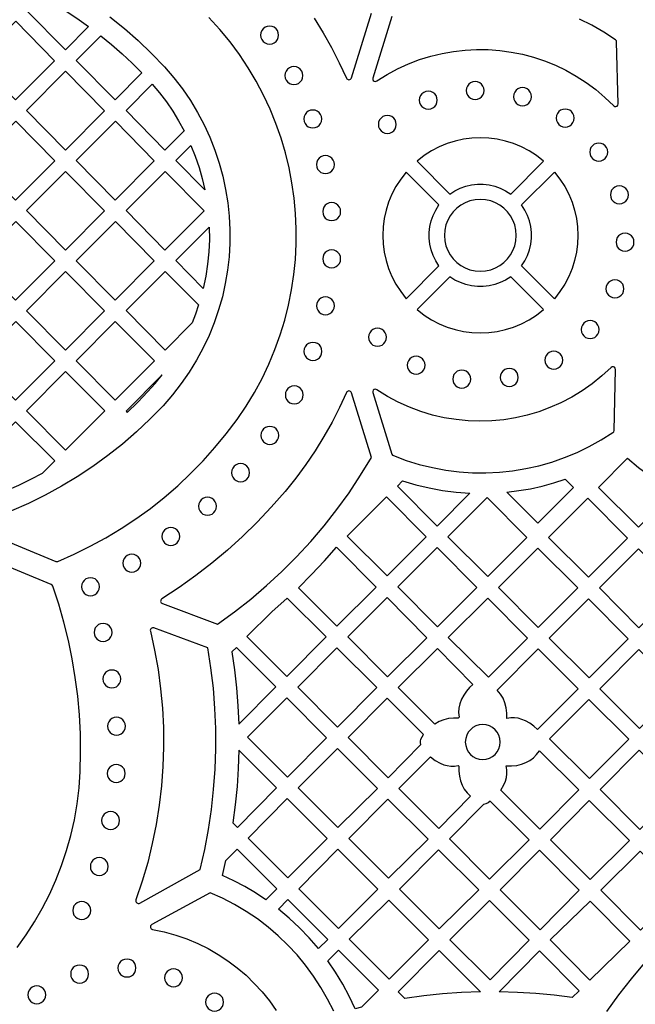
# Model space of a CAD drawing. Header units: millimetres. Extents: x -1176 to 822, y -1617 to -119.
# Tile 89 of 113: x 627 to 742, y -1011 to -827. Entities that reach past the tile are written whole.
import ezdxf

# ---------------------------------------------------------------- set-up
doc = ezdxf.new("R2010")
doc.units = ezdxf.units.MM
doc.layers.add('pattern', color=5, linetype='Continuous')

msp = doc.modelspace()

# ---------------------------------------------------------------- linework, layer by layer
at = {"layer": 'pattern'}
for points in [[(630.47, -822.45), (632.81, -823.75), (635.09, -825.12), (637.32, -826.57), (639.51, -828.11), (635.14, -832.49), (627.83, -825.09)], [(625.79, -841.87), (618.49, -834.48), (625.83, -827.11), (633.13, -834.51)], [(671.79, -829.71), (671.85, -830.15), (672.02, -830.56), (672.28, -830.9), (672.62, -831.16), (673.03, -831.33), (673.47, -831.39), (673.92, -831.33), (674.33, -831.16), (674.67, -830.9), (674.93, -830.56), (675.1, -830.15), (675.16, -829.71), (675.1, -829.26), (674.93, -828.86), (674.67, -828.51), (674.33, -828.25), (673.92, -828.08), (673.47, -828.02), (673.03, -828.08), (672.62, -828.25), (672.28, -828.51), (672.02, -828.86), (671.85, -829.26)], [(641.8, -829.84), (643.82, -831.49), (645.78, -833.2), (647.68, -834.98), (649.52, -836.82), (644.48, -841.87), (637.18, -834.48)], [(676.35, -837.31), (676.41, -837.76), (676.58, -838.16), (676.85, -838.5), (677.19, -838.77), (677.59, -838.94), (678.04, -839), (678.49, -838.94), (678.89, -838.77), (679.23, -838.5), (679.49, -838.16), (679.66, -837.76), (679.72, -837.31), (679.66, -836.86), (679.49, -836.46), (679.23, -836.12), (678.89, -835.86), (678.49, -835.69), (678.04, -835.63), (677.59, -835.69), (677.19, -835.86), (676.85, -836.12), (676.58, -836.46), (676.41, -836.86)], [(627.84, -843.86), (635.18, -836.49), (642.48, -843.89), (635.14, -851.26)], [(651.46, -838.91), (652.83, -840.55), (654.11, -842.24), (655.3, -843.98), (656.4, -845.78), (657.42, -847.66), (653.83, -851.26), (646.53, -843.86)], [(710.36, -840.11), (710.42, -840.56), (710.59, -840.96), (710.85, -841.3), (711.19, -841.56), (711.59, -841.73), (712.04, -841.79), (712.49, -841.73), (712.89, -841.56), (713.23, -841.3), (713.5, -840.96), (713.67, -840.56), (713.73, -840.11), (713.67, -839.66), (713.5, -839.26), (713.23, -838.91), (712.89, -838.65), (712.49, -838.48), (712.04, -838.42), (711.59, -838.48), (711.19, -838.65), (710.85, -838.91), (710.59, -839.26), (710.42, -839.66)], [(719.24, -841.26), (719.3, -841.71), (719.47, -842.11), (719.73, -842.45), (720.07, -842.72), (720.48, -842.89), (720.92, -842.95), (721.37, -842.89), (721.77, -842.72), (722.11, -842.45), (722.38, -842.11), (722.55, -841.71), (722.61, -841.26), (722.55, -840.81), (722.38, -840.41), (722.11, -840.07), (721.77, -839.8), (721.37, -839.63), (720.92, -839.57), (720.48, -839.63), (720.07, -839.8), (719.73, -840.07), (719.47, -840.41), (719.3, -840.81)], [(701.56, -841.92), (701.62, -842.37), (701.79, -842.77), (702.05, -843.11), (702.4, -843.37), (702.8, -843.54), (703.25, -843.6), (703.69, -843.54), (704.1, -843.37), (704.44, -843.11), (704.7, -842.77), (704.87, -842.37), (704.93, -841.92), (704.87, -841.47), (704.7, -841.07), (704.44, -840.73), (704.1, -840.46), (703.69, -840.29), (703.25, -840.23), (702.8, -840.29), (702.4, -840.46), (702.05, -840.73), (701.79, -841.07), (701.62, -841.47)], [(727.25, -845.26), (727.31, -845.71), (727.48, -846.12), (727.74, -846.46), (728.08, -846.72), (728.49, -846.89), (728.94, -846.95), (729.38, -846.89), (729.78, -846.72), (730.13, -846.46), (730.39, -846.12), (730.56, -845.71), (730.62, -845.26), (730.56, -844.82), (730.39, -844.41), (730.13, -844.07), (729.78, -843.81), (729.38, -843.64), (728.94, -843.58), (728.49, -843.64), (728.08, -843.81), (727.74, -844.07), (727.48, -844.41), (727.31, -844.82)], [(679.89, -845.44), (679.95, -845.89), (680.12, -846.29), (680.38, -846.64), (680.72, -846.9), (681.12, -847.07), (681.57, -847.13), (682.02, -847.07), (682.42, -846.9), (682.76, -846.64), (683.03, -846.29), (683.2, -845.89), (683.26, -845.44), (683.2, -844.99), (683.03, -844.59), (682.76, -844.25), (682.42, -843.99), (682.02, -843.82), (681.57, -843.76), (681.12, -843.82), (680.72, -843.99), (680.38, -844.25), (680.12, -844.59), (679.95, -844.99)], [(693.87, -846.46), (693.93, -846.9), (694.1, -847.31), (694.37, -847.65), (694.71, -847.91), (695.11, -848.08), (695.56, -848.14), (696.01, -848.08), (696.41, -847.91), (696.75, -847.65), (697.01, -847.31), (697.18, -846.9), (697.24, -846.46), (697.18, -846.01), (697.01, -845.6), (696.75, -845.26), (696.41, -845), (696.01, -844.83), (695.56, -844.77), (695.11, -844.83), (694.71, -845), (694.37, -845.26), (694.1, -845.6), (693.93, -846.01)], [(625.79, -860.64), (633.14, -853.27), (625.83, -845.88), (618.49, -853.24)], [(644.53, -845.88), (651.83, -853.27), (644.48, -860.64), (637.18, -853.24)], [(707.29, -859.51), (708.25, -858.89), (709.25, -858.39), (710.3, -858.02), (711.37, -857.77), (712.46, -857.65), (713.55, -857.65), (714.64, -857.77), (715.71, -858.02), (716.76, -858.39), (717.76, -858.89), (718.72, -859.51), (724.88, -853.34), (723.56, -852.32), (722.18, -851.43), (720.74, -850.68), (719.25, -850.06), (717.72, -849.58), (716.16, -849.24), (714.59, -849.03), (713.01, -848.97), (711.42, -849.03), (709.85, -849.24), (708.29, -849.58), (706.76, -850.06), (705.27, -850.68), (703.83, -851.43), (702.45, -852.32), (701.13, -853.34)], [(661.31, -858.75), (655.88, -853.24), (658.71, -850.4), (659.52, -852.44), (660.23, -854.51), (660.82, -856.61)], [(733.54, -851.64), (733.6, -852.09), (733.77, -852.49), (734.03, -852.83), (734.37, -853.1), (734.78, -853.27), (735.23, -853.33), (735.67, -853.27), (736.07, -853.1), (736.42, -852.83), (736.68, -852.49), (736.85, -852.09), (736.91, -851.64), (736.85, -851.19), (736.68, -850.79), (736.42, -850.45), (736.07, -850.19), (735.67, -850.02), (735.23, -849.96), (734.78, -850.02), (734.37, -850.19), (734.03, -850.45), (733.77, -850.79), (733.6, -851.19)], [(682.25, -854), (682.31, -854.45), (682.48, -854.85), (682.75, -855.19), (683.09, -855.46), (683.49, -855.63), (683.94, -855.69), (684.39, -855.63), (684.79, -855.46), (685.13, -855.19), (685.39, -854.85), (685.57, -854.45), (685.63, -854), (685.57, -853.55), (685.39, -853.15), (685.13, -852.81), (684.79, -852.55), (684.39, -852.38), (683.94, -852.32), (683.49, -852.38), (683.09, -852.55), (682.75, -852.81), (682.48, -853.15), (682.31, -853.55)], [(635.14, -870.03), (627.84, -862.63), (635.18, -855.26), (642.48, -862.66)], [(653.88, -855.26), (661.18, -862.66), (653.83, -870.03), (646.53, -862.63)], [(699.09, -879.14), (705.25, -872.97), (704.63, -872.02), (704.14, -871.01), (703.76, -869.97), (703.52, -868.9), (703.39, -867.81), (703.39, -866.71), (703.52, -865.63), (703.76, -864.55), (704.14, -863.51), (704.63, -862.51), (705.25, -861.55), (699.09, -855.39), (698.06, -856.71), (697.17, -858.09), (696.42, -859.53), (695.8, -861.02), (695.32, -862.55), (694.98, -864.1), (694.78, -865.68), (694.71, -867.26), (694.78, -868.85), (694.98, -870.42), (695.32, -871.98), (695.8, -873.5), (696.42, -874.99), (697.17, -876.44), (698.06, -877.82)], [(720.76, -872.97), (721.38, -872.02), (721.88, -871.01), (722.25, -869.97), (722.5, -868.9), (722.62, -867.81), (722.62, -866.72), (722.5, -865.63), (722.25, -864.56), (721.88, -863.51), (721.38, -862.51), (720.76, -861.55), (726.93, -855.39), (727.95, -856.7), (728.84, -858.09), (729.59, -859.53), (730.21, -861.02), (730.69, -862.55), (731.03, -864.1), (731.24, -865.68), (731.3, -867.26), (731.24, -868.85), (731.03, -870.42), (730.69, -871.98), (730.21, -873.5), (729.59, -874.99), (728.84, -876.44), (727.95, -877.82), (726.93, -879.14)], [(737.42, -859.67), (737.48, -860.12), (737.65, -860.52), (737.91, -860.86), (738.25, -861.13), (738.65, -861.3), (739.1, -861.36), (739.55, -861.3), (739.95, -861.13), (740.29, -860.86), (740.55, -860.52), (740.73, -860.12), (740.79, -859.67), (740.73, -859.22), (740.55, -858.82), (740.29, -858.48), (739.95, -858.22), (739.55, -858.05), (739.1, -857.99), (738.65, -858.05), (738.25, -858.22), (737.91, -858.48), (737.65, -858.82), (737.48, -859.22)], [(683.43, -862.82), (683.49, -863.26), (683.66, -863.67), (683.92, -864.01), (684.26, -864.27), (684.66, -864.44), (685.11, -864.5), (685.56, -864.44), (685.96, -864.27), (686.3, -864.01), (686.57, -863.67), (686.74, -863.26), (686.8, -862.82), (686.74, -862.37), (686.57, -861.96), (686.3, -861.62), (685.96, -861.36), (685.56, -861.19), (685.11, -861.13), (684.66, -861.19), (684.26, -861.36), (683.92, -861.62), (683.66, -861.96), (683.49, -862.37)], [(706.26, -867.26), (706.34, -868.26), (706.55, -869.21), (706.89, -870.1), (707.35, -870.93), (707.92, -871.69), (708.58, -872.35), (709.34, -872.92), (710.16, -873.38), (711.06, -873.72), (712.01, -873.93), (713.01, -874), (714, -873.93), (714.95, -873.72), (715.85, -873.38), (716.68, -872.92), (717.43, -872.35), (718.09, -871.69), (718.66, -870.93), (719.12, -870.1), (719.46, -869.21), (719.67, -868.26), (719.75, -867.26), (719.67, -866.27), (719.46, -865.32), (719.12, -864.42), (718.66, -863.59), (718.09, -862.84), (717.43, -862.17), (716.68, -861.61), (715.85, -861.15), (714.95, -860.81), (714, -860.59), (713.01, -860.52), (712.01, -860.59), (711.06, -860.81), (710.16, -861.15), (709.34, -861.61), (708.58, -862.17), (707.92, -862.84), (707.35, -863.59), (706.89, -864.42), (706.55, -865.32), (706.34, -866.27)], [(625.83, -864.64), (633.14, -872.04), (625.79, -879.41), (618.49, -872.01)], [(651.83, -872.04), (644.49, -879.41), (637.18, -872.01), (644.53, -864.64)], [(661.01, -877.2), (655.87, -872), (662.14, -865.71), (662.17, -868.05), (662.07, -870.35), (661.84, -872.64), (661.49, -874.92)], [(738.47, -868.55), (738.53, -868.99), (738.7, -869.4), (738.96, -869.74), (739.3, -870), (739.71, -870.17), (740.16, -870.23), (740.6, -870.17), (741, -870), (741.35, -869.74), (741.61, -869.4), (741.78, -868.99), (741.84, -868.55), (741.78, -868.1), (741.61, -867.69), (741.35, -867.35), (741, -867.09), (740.6, -866.92), (740.16, -866.86), (739.71, -866.92), (739.3, -867.09), (738.96, -867.35), (738.7, -867.69), (738.53, -868.1)], [(683.43, -871.66), (683.49, -872.11), (683.66, -872.52), (683.92, -872.86), (684.26, -873.12), (684.66, -873.29), (685.11, -873.35), (685.56, -873.29), (685.96, -873.12), (686.3, -872.86), (686.57, -872.52), (686.74, -872.11), (686.8, -871.66), (686.74, -871.22), (686.57, -870.81), (686.3, -870.47), (685.96, -870.21), (685.56, -870.04), (685.11, -869.98), (684.66, -870.04), (684.26, -870.21), (683.92, -870.47), (683.66, -870.81), (683.49, -871.22)], [(635.18, -874.03), (642.48, -881.43), (635.14, -888.79), (627.84, -881.4)], [(660.15, -880.32), (659.57, -882.02), (658.92, -883.69), (653.84, -888.79), (646.53, -881.38), (653.84, -874.05)], [(701.13, -881.18), (702.45, -882.21), (703.83, -883.1), (705.27, -883.85), (706.76, -884.47), (708.29, -884.94), (709.85, -885.29), (711.42, -885.49), (713.01, -885.56), (714.59, -885.49), (716.16, -885.29), (717.72, -884.94), (719.25, -884.47), (720.74, -883.85), (722.18, -883.1), (723.56, -882.21), (724.88, -881.18), (718.72, -875.02), (717.76, -875.64), (716.76, -876.13), (715.71, -876.5), (714.64, -876.75), (713.55, -876.88), (712.46, -876.88), (711.37, -876.75), (710.3, -876.5), (709.26, -876.13), (708.25, -875.64), (707.29, -875.02)], [(736.58, -877.29), (736.64, -877.74), (736.81, -878.14), (737.08, -878.48), (737.42, -878.75), (737.82, -878.92), (738.27, -878.98), (738.72, -878.92), (739.12, -878.75), (739.46, -878.48), (739.72, -878.14), (739.89, -877.74), (739.95, -877.29), (739.89, -876.84), (739.72, -876.44), (739.46, -876.1), (739.12, -875.84), (738.72, -875.67), (738.27, -875.61), (737.82, -875.67), (737.42, -875.84), (737.08, -876.1), (736.81, -876.44), (736.64, -876.84)], [(682.26, -880.47), (682.32, -880.92), (682.49, -881.32), (682.75, -881.66), (683.1, -881.93), (683.5, -882.1), (683.95, -882.16), (684.39, -882.1), (684.8, -881.93), (685.14, -881.66), (685.4, -881.32), (685.57, -880.92), (685.63, -880.47), (685.57, -880.02), (685.4, -879.62), (685.14, -879.28), (684.8, -879.02), (684.39, -878.85), (683.95, -878.78), (683.5, -878.85), (683.1, -879.02), (682.75, -879.28), (682.49, -879.62), (682.32, -880.02)], [(633.14, -890.81), (625.79, -898.18), (618.49, -890.78), (625.83, -883.41)], [(644.49, -883.43), (651.87, -890.77), (644.49, -898.17), (637.18, -890.77)], [(731.94, -884.94), (732, -885.39), (732.17, -885.79), (732.43, -886.13), (732.77, -886.39), (733.18, -886.56), (733.62, -886.62), (734.07, -886.56), (734.47, -886.39), (734.82, -886.13), (735.08, -885.79), (735.25, -885.39), (735.31, -884.94), (735.25, -884.49), (735.08, -884.09), (734.82, -883.75), (734.47, -883.48), (734.07, -883.31), (733.62, -883.25), (733.18, -883.31), (732.77, -883.48), (732.43, -883.75), (732.17, -884.09), (732, -884.49)], [(692.02, -886.37), (692.08, -886.82), (692.25, -887.22), (692.51, -887.56), (692.86, -887.83), (693.26, -887.99), (693.71, -888.06), (694.15, -887.99), (694.56, -887.83), (694.9, -887.56), (695.16, -887.22), (695.33, -886.82), (695.39, -886.37), (695.33, -885.92), (695.16, -885.52), (694.9, -885.18), (694.56, -884.91), (694.15, -884.74), (693.71, -884.68), (693.26, -884.74), (692.86, -884.91), (692.51, -885.18), (692.25, -885.52), (692.08, -885.92)], [(679.92, -889.02), (679.98, -889.46), (680.15, -889.87), (680.42, -890.21), (680.76, -890.47), (681.16, -890.64), (681.61, -890.7), (682.06, -890.64), (682.46, -890.47), (682.8, -890.21), (683.06, -889.87), (683.23, -889.46), (683.29, -889.02), (683.23, -888.57), (683.06, -888.16), (682.8, -887.82), (682.46, -887.56), (682.06, -887.39), (681.61, -887.33), (681.16, -887.39), (680.76, -887.56), (680.42, -887.82), (680.15, -888.16), (679.98, -888.57)], [(725.1, -890.66), (725.16, -891.11), (725.33, -891.51), (725.59, -891.85), (725.94, -892.12), (726.34, -892.29), (726.79, -892.35), (727.23, -892.29), (727.64, -892.12), (727.98, -891.85), (728.24, -891.51), (728.41, -891.11), (728.47, -890.66), (728.41, -890.21), (728.24, -889.81), (727.98, -889.47), (727.64, -889.2), (727.23, -889.03), (726.79, -888.97), (726.34, -889.03), (725.94, -889.2), (725.59, -889.47), (725.33, -889.81), (725.16, -890.21)], [(699.28, -891.62), (699.34, -892.06), (699.51, -892.47), (699.77, -892.81), (700.11, -893.07), (700.52, -893.24), (700.96, -893.3), (701.41, -893.24), (701.81, -893.07), (702.15, -892.81), (702.42, -892.47), (702.59, -892.06), (702.65, -891.62), (702.59, -891.17), (702.42, -890.76), (702.15, -890.42), (701.81, -890.16), (701.41, -889.99), (700.96, -889.93), (700.52, -889.99), (700.11, -890.16), (699.77, -890.42), (699.51, -890.76), (699.34, -891.17)], [(635.14, -892.82), (642.52, -900.15), (635.14, -907.56), (627.83, -900.15)], [(653.32, -893.4), (646.53, -900.22), (646.77, -900.45), (648.74, -898.55), (650.65, -896.57), (652.02, -895.02)], [(696.69, -908.56), (699.11, -909.46), (701.56, -910.22), (704.03, -910.82), (706.53, -911.28), (709.03, -911.59), (711.55, -911.76), (714.07, -911.79), (716.58, -911.67), (719.07, -911.41), (721.55, -911), (724.01, -910.46), (726.43, -909.77), (728.82, -908.94), (731.17, -907.98), (733.46, -906.87), (735.7, -905.63), (737.88, -904.25), (738.04, -904.09), (738.09, -903.87), (738.36, -892.39), (738.31, -892.15), (738.17, -891.99), (737.97, -891.9), (737.75, -891.91), (737.54, -892.03), (735.81, -893.63), (734, -895.09), (732.11, -896.42), (730.16, -897.61), (728.14, -898.66), (726.07, -899.57), (723.96, -900.34), (721.8, -900.98), (719.62, -901.47), (717.41, -901.83), (715.18, -902.04), (712.94, -902.11), (710.7, -902.03), (708.47, -901.82), (706.25, -901.45), (704.04, -900.95), (701.86, -900.29), (699.72, -899.49), (697.61, -898.55), (695.56, -897.45), (693.56, -896.21), (693.32, -896.13), (693.1, -896.17), (692.92, -896.3), (692.82, -896.51), (692.83, -896.75), (696.41, -908.26), (696.51, -908.45)], [(707.83, -894.21), (707.89, -894.66), (708.06, -895.06), (708.33, -895.4), (708.67, -895.67), (709.07, -895.84), (709.52, -895.9), (709.97, -895.84), (710.37, -895.67), (710.71, -895.4), (710.97, -895.06), (711.14, -894.66), (711.2, -894.21), (711.14, -893.76), (710.97, -893.36), (710.71, -893.02), (710.37, -892.75), (709.97, -892.58), (709.52, -892.52), (709.07, -892.58), (708.67, -892.75), (708.33, -893.02), (708.06, -893.36), (707.89, -893.76)], [(716.76, -893.9), (716.82, -894.34), (716.99, -894.75), (717.26, -895.09), (717.6, -895.35), (718, -895.52), (718.45, -895.58), (718.9, -895.52), (719.3, -895.35), (719.64, -895.09), (719.9, -894.75), (720.07, -894.34), (720.13, -893.9), (720.07, -893.45), (719.9, -893.05), (719.64, -892.7), (719.3, -892.44), (718.9, -892.27), (718.45, -892.21), (718, -892.27), (717.6, -892.44), (717.26, -892.7), (716.99, -893.05), (716.82, -893.45)], [(676.42, -897.18), (676.48, -897.63), (676.65, -898.03), (676.91, -898.37), (677.25, -898.64), (677.65, -898.81), (678.1, -898.87), (678.55, -898.81), (678.95, -898.64), (679.29, -898.37), (679.56, -898.03), (679.73, -897.63), (679.79, -897.18), (679.73, -896.73), (679.56, -896.33), (679.29, -895.99), (678.95, -895.73), (678.55, -895.56), (678.1, -895.5), (677.65, -895.56), (677.25, -895.73), (676.91, -895.99), (676.65, -896.33), (676.48, -896.73)], [(624.03, -915.15), (618.48, -909.54), (625.8, -902.2), (633.18, -909.54), (630.82, -911.9), (628.59, -913.06), (626.33, -914.14)], [(671.84, -904.77), (671.9, -905.21), (672.07, -905.62), (672.33, -905.96), (672.67, -906.22), (673.08, -906.39), (673.52, -906.45), (673.97, -906.39), (674.37, -906.22), (674.72, -905.96), (674.98, -905.62), (675.15, -905.21), (675.21, -904.77), (675.15, -904.32), (674.98, -903.91), (674.72, -903.57), (674.37, -903.31), (673.97, -903.14), (673.52, -903.08), (673.08, -903.14), (672.67, -903.31), (672.33, -903.57), (672.07, -903.91), (671.9, -904.32)], [(666.34, -911.76), (666.4, -912.21), (666.57, -912.61), (666.84, -912.95), (667.18, -913.22), (667.58, -913.39), (668.03, -913.45), (668.48, -913.39), (668.88, -913.22), (669.22, -912.95), (669.49, -912.61), (669.65, -912.21), (669.72, -911.76), (669.65, -911.31), (669.49, -910.91), (669.22, -910.57), (668.88, -910.3), (668.48, -910.13), (668.03, -910.07), (667.58, -910.13), (667.18, -910.3), (666.84, -910.57), (666.57, -910.91), (666.4, -911.31)], [(749.31, -915.34), (742.67, -921.98), (735.19, -914.51), (740.64, -909.05), (742.71, -910.77), (744.84, -912.38), (747.04, -913.91)], [(698.41, -913.29), (700.9, -914.03), (703.39, -914.63), (705.91, -915.09), (708.46, -915.41), (711.05, -915.6), (704.88, -921.77), (697.44, -914.26)], [(717.99, -915.41), (720.24, -915.13), (722.45, -914.76), (724.63, -914.28), (726.8, -913.69), (728.95, -913), (730.46, -914.51), (723.77, -921.2)], [(660.12, -918.06), (660.18, -918.51), (660.35, -918.91), (660.62, -919.25), (660.96, -919.51), (661.36, -919.68), (661.81, -919.74), (662.26, -919.68), (662.66, -919.51), (663, -919.25), (663.26, -918.91), (663.43, -918.51), (663.5, -918.06), (663.43, -917.61), (663.26, -917.21), (663, -916.87), (662.66, -916.6), (662.26, -916.43), (661.81, -916.37), (661.36, -916.43), (660.96, -916.6), (660.62, -916.87), (660.35, -917.21), (660.18, -917.61)], [(688, -923.69), (695.41, -916.28), (702.85, -923.79), (695.51, -931.13)], [(714.41, -931.24), (706.9, -923.79), (714.31, -916.39), (721.75, -923.9)], [(733.17, -916.53), (740.65, -924.01), (733.31, -931.34), (725.8, -923.9)], [(653.25, -923.72), (653.31, -924.17), (653.48, -924.57), (653.74, -924.91), (654.08, -925.17), (654.49, -925.34), (654.93, -925.4), (655.38, -925.34), (655.78, -925.17), (656.13, -924.91), (656.39, -924.57), (656.56, -924.17), (656.62, -923.72), (656.56, -923.27), (656.39, -922.87), (656.13, -922.53), (655.78, -922.26), (655.38, -922.09), (654.93, -922.03), (654.49, -922.09), (654.08, -922.26), (653.74, -922.53), (653.48, -922.87), (653.31, -923.27)], [(678.88, -933.33), (681.35, -930.87), (683.74, -928.32), (686.04, -925.7), (693.47, -933.21), (686.08, -940.53)], [(704.91, -925.78), (712.35, -933.29), (704.98, -940.67), (697.54, -933.15)], [(716.44, -933.26), (723.78, -925.92), (731.29, -933.36), (723.88, -940.77)], [(735.34, -933.36), (742.67, -926.03), (750.15, -933.51), (742.78, -940.87)], [(645.93, -928.73), (645.99, -929.18), (646.16, -929.58), (646.42, -929.92), (646.76, -930.19), (647.16, -930.36), (647.61, -930.42), (648.06, -930.36), (648.46, -930.19), (648.8, -929.92), (649.07, -929.58), (649.24, -929.18), (649.3, -928.73), (649.24, -928.28), (649.07, -927.88), (648.8, -927.54), (648.46, -927.28), (648.06, -927.1), (647.61, -927.04), (647.16, -927.1), (646.76, -927.28), (646.42, -927.54), (646.16, -927.88), (645.99, -928.28)], [(638.17, -933.14), (638.23, -933.59), (638.4, -933.99), (638.66, -934.33), (639, -934.6), (639.41, -934.77), (639.85, -934.83), (640.3, -934.77), (640.71, -934.6), (641.05, -934.33), (641.31, -933.99), (641.48, -933.59), (641.54, -933.14), (641.48, -932.69), (641.31, -932.29), (641.05, -931.95), (640.71, -931.69), (640.3, -931.52), (639.85, -931.46), (639.41, -931.52), (639, -931.69), (638.66, -931.95), (638.4, -932.29), (638.23, -932.69)], [(676.78, -935.28), (684.05, -942.55), (676.72, -949.96), (669.2, -942.45), (673.87, -937.83)], [(695.58, -950.03), (688.12, -942.57), (695.51, -935.18), (702.97, -942.71)], [(707, -942.69), (714.42, -935.28), (721.86, -942.79), (714.51, -950.13)], [(733.42, -950.23), (725.91, -942.79), (733.32, -935.39), (740.76, -942.9)], [(640.53, -941.71), (640.59, -942.16), (640.76, -942.56), (641.02, -942.9), (641.36, -943.17), (641.76, -943.34), (642.21, -943.4), (642.66, -943.34), (643.06, -943.17), (643.4, -942.9), (643.67, -942.56), (643.84, -942.16), (643.9, -941.71), (643.84, -941.26), (643.67, -940.86), (643.4, -940.52), (643.06, -940.25), (642.66, -940.09), (642.21, -940.03), (641.76, -940.09), (641.36, -940.25), (641.02, -940.52), (640.76, -940.86), (640.59, -941.26)], [(667.68, -958.9), (674.61, -951.9), (667.23, -944.52), (666.41, -945.35), (666.89, -948.72), (667.26, -952.1), (667.53, -955.5)], [(693.56, -952.05), (686.22, -959.46), (678.74, -951.99), (686.08, -944.58)], [(711.63, -951.45), (710.99, -952.07), (710.43, -952.74), (709.93, -953.47), (709.5, -954.25), (709.17, -955.08), (708.98, -955.89), (708.94, -956.73), (709.03, -957.61), (708.87, -957.77), (707.96, -957.78), (707.06, -957.88), (706.14, -958.1), (705.29, -958.44), (704.48, -958.92), (697.56, -952.01), (704.95, -944.7)], [(723.76, -959.89), (723.05, -959.28), (722.29, -958.75), (721.47, -958.3), (720.78, -958.01), (720.1, -957.82), (719.41, -957.73), (718.7, -957.75), (717.95, -957.86), (717.95, -956.85), (717.84, -955.86), (717.62, -954.91), (717.28, -954.05), (716.81, -953.26), (716.18, -952.51), (723.88, -944.82), (731.39, -952.26)], [(742.78, -944.92), (750.27, -952.34), (742.88, -959.73), (735.43, -952.27)], [(642.19, -950.44), (642.25, -950.89), (642.42, -951.29), (642.68, -951.63), (643.02, -951.9), (643.42, -952.07), (643.87, -952.13), (644.32, -952.07), (644.72, -951.9), (645.06, -951.63), (645.33, -951.29), (645.5, -950.89), (645.56, -950.44), (645.5, -949.99), (645.33, -949.59), (645.06, -949.25), (644.72, -948.99), (644.32, -948.82), (643.87, -948.76), (643.42, -948.82), (643.02, -948.99), (642.68, -949.25), (642.42, -949.59), (642.25, -949.99)], [(684.16, -961.45), (676.82, -968.86), (669.34, -961.38), (676.68, -953.97)], [(701.85, -962.75), (701.77, -962.41), (701.78, -962.08), (701.87, -961.75), (702.09, -961.28), (702.36, -960.85), (695.53, -954.03), (688.2, -961.44), (695.71, -968.95)], [(726.01, -961.69), (733.38, -954.32), (740.87, -961.73), (733.5, -969.11)], [(643.06, -959.3), (643.12, -959.75), (643.29, -960.15), (643.55, -960.49), (643.89, -960.75), (644.3, -960.92), (644.74, -960.98), (645.19, -960.92), (645.59, -960.75), (645.94, -960.49), (646.2, -960.15), (646.37, -959.75), (646.43, -959.3), (646.37, -958.85), (646.2, -958.45), (645.94, -958.11), (645.59, -957.84), (645.19, -957.67), (644.74, -957.61), (644.3, -957.67), (643.89, -957.84), (643.55, -958.11), (643.29, -958.45), (643.12, -958.85)], [(710.19, -962.26), (710.26, -962.92), (710.45, -963.54), (710.75, -964.09), (711.15, -964.58), (711.63, -964.98), (712.19, -965.28), (712.8, -965.47), (713.46, -965.54), (714.13, -965.47), (714.74, -965.28), (715.3, -964.98), (715.78, -964.58), (716.18, -964.09), (716.48, -963.54), (716.67, -962.92), (716.74, -962.26), (716.67, -961.6), (716.48, -960.99), (716.18, -960.43), (715.78, -959.95), (715.3, -959.55), (714.74, -959.25), (714.13, -959.06), (713.46, -958.99), (712.8, -959.06), (712.19, -959.25), (711.63, -959.55), (711.15, -959.95), (710.75, -960.43), (710.45, -960.99), (710.26, -961.6)], [(686.28, -978.32), (678.84, -970.88), (686.18, -963.47), (693.69, -970.98)], [(667.71, -963.8), (667.59, -967.22), (667.37, -970.62), (667.03, -974.02), (666.58, -977.42), (667.42, -978.26), (674.76, -970.85)], [(703.66, -965.07), (704.52, -965.7), (705.46, -966.22), (706.13, -966.51), (706.79, -966.69), (707.46, -966.79), (708.15, -966.78), (708.88, -966.69), (708.97, -966.78), (708.98, -967.73), (709.09, -968.67), (709.29, -969.57), (709.59, -970.37), (709.99, -971.11), (710.52, -971.78), (711.17, -972.43), (705.21, -978.45), (697.72, -970.95)], [(717.43, -970.27), (717.72, -969.58), (717.91, -968.89), (717.99, -968.2), (717.98, -967.5), (717.87, -966.75), (718.87, -966.75), (719.87, -966.64), (720.72, -966.44), (721.52, -966.13), (722.27, -965.72), (722.96, -965.21), (723.57, -964.61), (724.11, -963.93), (731.46, -971.22), (724.16, -978.6), (716.85, -971.29)], [(750.34, -971.24), (742.96, -978.68), (735.5, -971.15), (742.83, -963.82)], [(643.01, -968.16), (643.07, -968.61), (643.24, -969.01), (643.5, -969.35), (643.84, -969.61), (644.24, -969.78), (644.69, -969.84), (645.14, -969.78), (645.54, -969.61), (645.88, -969.35), (646.15, -969.01), (646.32, -968.61), (646.38, -968.16), (646.32, -967.71), (646.15, -967.31), (645.88, -966.97), (645.54, -966.7), (645.14, -966.53), (644.69, -966.47), (644.24, -966.53), (643.84, -966.7), (643.5, -966.97), (643.24, -967.31), (643.07, -967.71)], [(676.78, -972.87), (684.29, -980.38), (676.88, -987.72), (669.44, -980.28)], [(695.78, -987.82), (688.34, -980.38), (695.68, -972.97), (703.19, -980.48)], [(714.88, -973.37), (714.47, -973.65), (714.01, -973.86), (713.62, -973.95), (707.2, -980.44), (714.73, -987.96), (722.14, -980.63)], [(726.15, -980.59), (733.46, -973.2), (740.97, -980.71), (733.59, -988.02)], [(641.95, -976.99), (642.01, -977.44), (642.18, -977.84), (642.45, -978.18), (642.79, -978.44), (643.19, -978.61), (643.64, -978.67), (644.09, -978.61), (644.49, -978.44), (644.83, -978.18), (645.09, -977.84), (645.26, -977.44), (645.32, -976.99), (645.26, -976.54), (645.09, -976.14), (644.83, -975.8), (644.49, -975.53), (644.09, -975.36), (643.64, -975.3), (643.19, -975.36), (642.79, -975.53), (642.45, -975.8), (642.18, -976.14), (642.01, -976.54)], [(639.83, -985.61), (639.89, -986.06), (640.06, -986.46), (640.32, -986.8), (640.66, -987.07), (641.06, -987.24), (641.51, -987.3), (641.96, -987.24), (642.36, -987.07), (642.7, -986.8), (642.97, -986.46), (643.14, -986.06), (643.2, -985.61), (643.14, -985.16), (642.97, -984.76), (642.7, -984.42), (642.36, -984.15), (641.96, -983.98), (641.51, -983.92), (641.06, -983.98), (640.66, -984.15), (640.32, -984.42), (640.06, -984.76), (639.89, -985.16)], [(672.77, -991.86), (670.81, -990.57), (668.81, -989.38), (666.74, -988.3), (664.62, -987.3), (665.28, -984.48), (667.41, -982.33), (674.85, -989.76)], [(678.95, -989.78), (686.28, -982.37), (693.76, -989.84), (686.42, -997.25)], [(712.7, -989.98), (705.28, -997.32), (697.85, -989.88), (705.19, -982.47)], [(724.08, -982.57), (731.56, -990.05), (724.23, -997.46), (716.75, -989.98)], [(735.63, -990.06), (742.98, -982.72), (750.47, -990.21), (743.09, -997.52)], [(636.53, -993.85), (636.59, -994.3), (636.76, -994.7), (637.03, -995.04), (637.37, -995.31), (637.77, -995.48), (638.22, -995.54), (638.66, -995.48), (639.07, -995.31), (639.41, -995.04), (639.67, -994.7), (639.84, -994.3), (639.9, -993.85), (639.84, -993.4), (639.67, -993), (639.41, -992.66), (639.07, -992.4), (638.66, -992.23), (638.22, -992.17), (637.77, -992.23), (637.37, -992.4), (637.03, -992.66), (636.76, -993), (636.59, -993.4)], [(675.11, -993.59), (676.9, -991.81), (684.37, -999.29), (682.65, -1001), (680.91, -998.99), (679.08, -997.08), (677.15, -995.29)], [(695.93, -1006.75), (688.41, -999.24), (695.82, -991.9), (703.26, -999.34)], [(714.72, -992), (722.16, -999.44), (714.83, -1006.86), (707.31, -999.34)], [(733.59, -992.08), (726.14, -999.38), (733.58, -1006.9), (741.03, -999.6)], [(690.74, -1011.98), (689.52, -1012.29), (688.42, -1009.93), (687.2, -1007.65), (685.86, -1005.44), (684.4, -1003.29), (686.38, -1001.29), (693.89, -1008.8)], [(713.03, -1009.11), (709.47, -1009.24), (705.93, -1009.5), (702.39, -1009.87), (698.87, -1010.37), (697.62, -1009.12), (705.29, -1001.37)], [(730.27, -1010.18), (726.84, -1009.74), (723.41, -1009.41), (719.97, -1009.2), (716.52, -1009.1), (724.12, -1001.42), (731.54, -1008.92)], [(636.14, -1005.76), (636.2, -1006.21), (636.37, -1006.62), (636.63, -1006.96), (636.98, -1007.22), (637.38, -1007.39), (637.83, -1007.45), (638.27, -1007.39), (638.68, -1007.22), (639.02, -1006.96), (639.28, -1006.62), (639.45, -1006.21), (639.51, -1005.76), (639.45, -1005.32), (639.28, -1004.91), (639.02, -1004.57), (638.68, -1004.31), (638.27, -1004.14), (637.83, -1004.08), (637.38, -1004.14), (636.98, -1004.31), (636.63, -1004.57), (636.37, -1004.91), (636.2, -1005.32)], [(645.02, -1004.63), (645.08, -1005.08), (645.25, -1005.48), (645.51, -1005.83), (645.85, -1006.09), (646.26, -1006.26), (646.71, -1006.32), (647.15, -1006.26), (647.56, -1006.09), (647.9, -1005.83), (648.16, -1005.48), (648.33, -1005.08), (648.39, -1004.63), (648.33, -1004.18), (648.16, -1003.78), (647.9, -1003.44), (647.56, -1003.18), (647.15, -1003.01), (646.71, -1002.95), (646.26, -1003.01), (645.85, -1003.18), (645.51, -1003.44), (645.25, -1003.78), (645.08, -1004.18)], [(653.77, -1006.46), (653.83, -1006.91), (654, -1007.31), (654.26, -1007.65), (654.6, -1007.92), (655, -1008.09), (655.45, -1008.15), (655.9, -1008.09), (656.3, -1007.92), (656.64, -1007.65), (656.9, -1007.31), (657.07, -1006.91), (657.13, -1006.46), (657.07, -1006.01), (656.9, -1005.61), (656.64, -1005.27), (656.3, -1005.01), (655.9, -1004.84), (655.45, -1004.78), (655, -1004.84), (654.6, -1005.01), (654.26, -1005.27), (654, -1005.61), (653.83, -1006.01)], [(628.1, -1009.67), (628.16, -1010.12), (628.33, -1010.53), (628.59, -1010.87), (628.93, -1011.13), (629.33, -1011.3), (629.78, -1011.36), (630.23, -1011.3), (630.63, -1011.13), (630.98, -1010.87), (631.24, -1010.53), (631.41, -1010.12), (631.47, -1009.67), (631.41, -1009.23), (631.24, -1008.82), (630.98, -1008.48), (630.63, -1008.22), (630.23, -1008.05), (629.78, -1007.99), (629.33, -1008.05), (628.93, -1008.22), (628.59, -1008.48), (628.33, -1008.82), (628.16, -1009.23)], [(661.46, -1011.03), (661.52, -1011.48), (661.69, -1011.88), (661.95, -1012.23), (662.29, -1012.49), (662.7, -1012.66), (663.14, -1012.72), (663.59, -1012.66), (663.99, -1012.49), (664.34, -1012.23), (664.6, -1011.88), (664.77, -1011.48), (664.83, -1011.03), (664.77, -1010.59), (664.6, -1010.18), (664.34, -1009.84), (663.99, -1009.58), (663.59, -1009.41), (663.14, -1009.35), (662.7, -1009.41), (662.29, -1009.58), (661.95, -1009.84), (661.69, -1010.18), (661.52, -1010.59)]]:
    msp.add_lwpolyline(points, close=True, dxfattribs=at)
for points in [[(618.42, -922.21), (633.37, -928.4), (633.55, -928.44), (633.73, -928.4), (636.81, -927.05), (639.81, -925.57), (642.75, -923.97), (645.61, -922.25), (648.39, -920.41), (651.09, -918.46), (653.7, -916.39), (656.22, -914.21), (658.65, -911.93), (660.98, -909.54), (663.21, -907.05), (665.34, -904.47), (667.35, -901.78), (669.06, -899.27), (670.63, -896.7), (672.05, -894.08), (673.33, -891.41), (674.47, -888.69), (675.46, -885.93), (676.32, -883.14), (677.03, -880.33), (677.6, -877.49), (678.03, -874.63), (678.31, -871.76), (678.46, -868.88), (678.47, -866.01), (678.34, -863.14), (678.07, -860.27), (677.66, -857.43), (677.12, -854.6), (676.43, -851.8), (675.61, -849.03), (674.65, -846.29), (673.56, -843.6), (672.33, -840.96), (670.96, -838.37), (669.46, -835.83), (667.82, -833.36), (666.04, -830.96), (664.14, -828.64), (662.09, -826.39)], [(643.51, -826.3), (646.21, -828.46), (648.81, -830.75), (651.32, -833.15), (653.72, -835.66), (655.49, -837.7), (657.11, -839.81), (658.6, -841.99), (659.96, -844.24), (661.18, -846.53), (662.26, -848.88), (663.21, -851.27), (664.01, -853.7), (664.69, -856.16), (665.22, -858.65), (665.62, -861.16), (665.88, -863.68), (666.01, -866.21), (666, -868.75), (665.85, -871.28), (665.57, -873.8), (665.15, -876.3), (664.6, -878.78), (663.9, -881.24), (663.08, -883.66), (662.11, -886.05), (661.01, -888.38), (659.77, -890.67), (658.4, -892.9), (656.89, -895.07), (655.25, -897.17), (653.47, -899.2), (651.02, -901.71), (648.48, -904.11), (645.84, -906.39), (643.11, -908.55), (640.29, -910.6), (637.39, -912.52), (634.41, -914.31), (631.35, -915.98), (628.23, -917.51), (625.03, -918.91)], [(696.41, -826.25), (692.83, -837.76), (692.82, -838.01), (692.92, -838.21), (693.1, -838.35), (693.32, -838.39), (693.56, -838.31), (695.5, -837.1), (697.49, -836.03), (699.52, -835.1), (701.6, -834.31), (703.7, -833.66), (705.83, -833.15), (707.98, -832.77), (710.14, -832.52), (712.31, -832.42), (714.48, -832.44), (716.64, -832.6), (718.78, -832.89), (720.91, -833.32), (723.01, -833.87), (725.07, -834.56), (727.09, -835.38), (729.07, -836.32), (731, -837.4), (732.86, -838.6), (734.66, -839.93), (736.38, -841.39), (738.03, -842.97), (738.23, -843.1), (738.45, -843.11), (738.66, -843.03), (738.8, -842.86), (738.86, -842.63), (738.58, -830.99), (738.53, -830.77), (738.38, -830.6), (736.18, -829.17), (733.93, -827.88), (731.61, -826.74)], [(626.12, -1000.78), (627.81, -998.42), (629.37, -995.97), (630.82, -993.45), (632.15, -990.85), (633.36, -988.18), (634.43, -985.44), (635.37, -982.63), (636.17, -979.77), (636.83, -976.84), (637.34, -973.87), (637.71, -970.84), (637.92, -967.77), (638.01, -964.23), (637.96, -960.7), (637.78, -957.17), (637.46, -953.65), (637.01, -950.15), (636.43, -946.67), (635.71, -943.22), (634.87, -939.79), (633.89, -936.39), (632.78, -933.03), (632.68, -932.85), (632.51, -932.74), (617.25, -926.42)], [(743.78, -1003.74), (741.3, -1006.66), (738.93, -1009.67), (736.67, -1012.78)]]:
    msp.add_lwpolyline(points, dxfattribs=at)
for points in [[(681.8, -826.53), (683.51, -829.26), (685.1, -832.05), (686.55, -834.89), (687.87, -837.78, 0.695693), (688.81, -837.73), (692.58, -825.61)], [(685.5, -1012.74), (684.36, -1010.47), (683.09, -1008.27), (681.71, -1006.15), (680.21, -1004.13), (678.61, -1002.19), (676.9, -1000.35), (675.08, -998.61), (673.17, -996.97), (671.17, -995.44), (669.08, -994.03), (666.9, -992.73), (664.64, -991.56), (662.31, -990.51), (651.36, -996.49, 0.710447), (651.51, -997.42), (653.71, -997.87), (655.86, -998.46), (657.96, -999.18), (659.99, -1000.03), (661.95, -1001), (663.84, -1002.09), (665.66, -1003.29), (667.39, -1004.59), (669.04, -1006), (670.6, -1007.51), (672.06, -1009.11), (673.42, -1010.8), (674.68, -1012.58)]]:
    msp.add_lwpolyline(points, format="xyb", dxfattribs=at)
for points in [[(653.25, -935.43, 0.621192), (653.35, -936.32), (663.69, -940.14), (666.87, -937.86), (669.94, -935.45), (672.91, -932.93), (675.78, -930.29), (678.53, -927.54), (681.18, -924.69), (683.7, -921.73), (686.11, -918.66), (688.39, -915.51), (690.55, -912.25), (692.58, -908.91), (688.81, -896.79, 0.695762), (687.87, -896.74), (686.59, -899.53), (685.19, -902.28), (683.67, -904.99), (682.03, -907.64), (680.26, -910.24), (678.37, -912.78), (676.36, -915.26), (673.78, -918.2), (671.12, -921.02), (668.37, -923.7), (665.55, -926.27), (662.63, -928.72), (659.61, -931.06), (656.48, -933.3)], [(651.09, -941.45), (651.89, -945.05), (652.53, -948.66), (653.02, -952.29), (653.35, -955.93), (653.54, -959.57), (653.57, -963.22), (653.45, -966.86), (653.18, -970.5), (652.76, -974.12), (652.18, -977.72), (651.46, -981.3), (650.59, -984.85), (649.57, -988.38), (648.39, -991.86, 0.693344), (649.11, -992.47), (660.44, -986.14), (661.29, -982.42), (661.99, -978.68), (662.55, -974.92), (662.97, -971.14), (663.24, -967.35), (663.38, -963.55), (663.37, -959.75), (663.21, -955.95), (662.91, -952.16), (662.47, -948.38), (661.89, -944.61), (651.75, -940.87, 0.600247)]]:
    msp.add_lwpolyline(points, format="xyb", close=True, dxfattribs=at)

doc.saveas('drawing.dxf')
